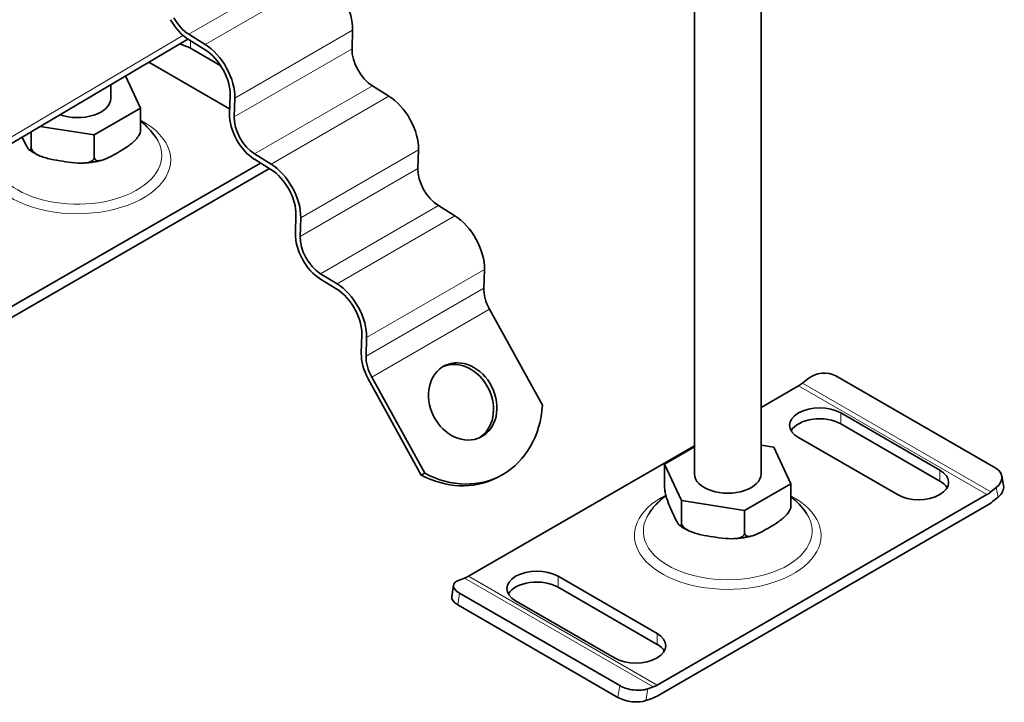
# Model space of a CAD drawing. Header units: millimetres. Extents: x -300186 to 535164, y -28581 to 763383.
# Tile 132 of 256: x 2979 to 3053, y 136277 to 136328. Entities that reach past the tile are written whole.
import ezdxf

# ---------------------------------------------------------------- set-up
doc = ezdxf.new("R2010")
doc.units = ezdxf.units.MM
doc.header["$LTSCALE"] = 10
doc.layers.add('Visible (ISO)', color=7, linetype='Continuous', lineweight=35)
doc.layers.add('Visible Narrow (ISO)', color=7, linetype='Continuous', lineweight=9)

msp = doc.modelspace()

# ---------------------------------------------------------------- linework, layer by layer
at = {"layer": 'Visible (ISO)'}
for p, q in [((3029.989, 136294.085), (3029.989, 136337.414)), ((3034.989, 136294.085), (3034.989, 136337.654)), ((2993.292, 136326.296), (2992.055, 136327.06)), ((3004.304, 136325.972), (3004.347, 136327.375)), ((2919.483, 136283.78), (2991.984, 136326.696)), ((2992.043, 136326.659), (2993.279, 136325.895)), ((2994.454, 136324.699), (2992.184, 136326.01)), ((2995.123, 136321.456), (2989.052, 136324.961)), ((2988.439, 136321.521), (2987.319, 136323.934)), ((2986.199, 136322.254), (2986.199, 136323.271)), ((3007.075, 136322.422), (3005.838, 136323.185)), ((2995.155, 136322.49), (2995.112, 136321.087)), ((2995.465, 136320.868), (2995.508, 136322.272)), ((2984.969, 136319.518), (2988.439, 136321.521)), ((2988.439, 136319.847), (2988.439, 136321.521)), ((2980.916, 136320.145), (2984.969, 136319.518)), ((2980.228, 136318.577), (2980.228, 136319.737)), ((2984.969, 136317.844), (2984.969, 136319.518)), ((2998.236, 136317.319), (2996.999, 136318.082)), ((3009.248, 136316.994), (3009.291, 136318.397)), ((2978.395, 136306.414), (2997.433, 136317.406)), ((2996.987, 136317.682), (2998.224, 136316.918)), ((2998.117, 136316.984), (2978.395, 136305.598)), ((3000.099, 136313.512), (3000.056, 136312.109)), ((3012.019, 136313.444), (3010.783, 136314.208)), ((3000.409, 136311.891), (3000.453, 136313.294)), ((3003.181, 136308.341), (3001.944, 136309.105)), ((3014.193, 136308.017), (3014.236, 136309.42)), ((3001.932, 136308.704), (3003.168, 136307.94)), ((3018.595, 136299.236), (3014.619, 136306.454)), ((3005.044, 136304.535), (3005.001, 136303.132)), ((3005.354, 136302.914), (3005.397, 136304.317)), ((3005.522, 136301.221), (3009.497, 136294.004)), ((3009.756, 136294.133), (3005.78, 136301.351)), ((3038.49, 136301.225), (3038.087, 136300.902)), ((3052.613, 136294.507), (3040.592, 136301.447)), ((3037.792, 136300.699), (3034.989, 136299.08)), ((3040.974, 136298.658), (3048.399, 136294.371)), ((3048.399, 136293.555), (3040.974, 136297.841)), ((3045.217, 136292.534), (3037.792, 136296.821)), ((3029.989, 136296.194), (3013.044, 136286.41)), ((3029.989, 136296.112), (3027.749, 136294.819)), ((3035.959, 136296.089), (3034.989, 136296.239)), ((3037.229, 136293.352), (3035.959, 136296.089)), ((3027.749, 136293.145), (3027.749, 136294.819)), ((3027.749, 136294.819), (3029.019, 136292.082)), ((3009.497, 136294.004), (3009.756, 136294.133)), ((3015.083, 136293.77), (3015.342, 136293.9)), ((3053.181, 136293.224), (3053.046, 136293.947)), ((3033.759, 136291.348), (3037.229, 136293.352)), ((3037.229, 136291.678), (3037.229, 136293.352)), ((3052.229, 136292.737), (3052.632, 136293.06)), ((3027.186, 136278.245), (3051.934, 136292.534)), ((3029.019, 136292.082), (3033.759, 136291.348)), ((3029.019, 136290.408), (3029.019, 136292.082)), ((3052.767, 136292.336), (3052.364, 136292.013)), ((3051.934, 136291.717), (3027.186, 136277.429)), ((3033.759, 136289.675), (3033.759, 136291.348)), ((3012.749, 136286.273), (3012.346, 136286.131)), ((3019.761, 136286.41), (3027.186, 136282.124)), ((3011.789, 136284.866), (3011.924, 136285.746)), ((3027.186, 136281.307), (3019.761, 136285.594)), ((3012.365, 136285.151), (3024.386, 136278.211)), ((3024.251, 136277.331), (3012.23, 136284.271)), ((3024.004, 136280.286), (3016.579, 136284.573)), ((3026.488, 136277.966), (3026.891, 136278.108)), ((3026.756, 136277.228), (3026.353, 136277.086))]:
    msp.add_line(p, q, dxfattribs=at)
for centre, major_axis, ratio, start_param, end_param in [((3002.05, 136328.793), (-1.625, 2.815), 0.57735, 3.892084, 5.462881), ((2992.111, 136328.864), (-1.125, 1.949), 0.57735, 1.53589, 2.321288), ((2992.111, 136328.864), (1.375, -2.382), 0.57735, 4.677482, 5.462881), ((2990.593, 136325.092), (-2.25, 0), 0.57735, 3.926991, 4.372593), ((2993.211, 136323.69), (-1.625, 2.815), 0.57735, 3.892084, 5.462881), ((2993.211, 136323.69), (1.375, -2.382), 0.57735, 0.750492, 2.321288), ((3005.894, 136324.989), (-1.125, 1.949), 0.57735, 0.750492, 2.321288), ((3006.995, 136319.816), (-1.625, 2.815), 0.57735, 3.892084, 5.462881), ((2983.699, 136322.254), (2.5, 0), 0.57735, 4.16528, 6.283185), ((2997.055, 136319.886), (1.375, -2.382), 0.57735, 3.892084, 5.462881), ((2997.055, 136319.886), (-1.125, 1.949), 0.57735, 0.750492, 2.321288), ((2998.156, 136314.713), (-1.625, 2.815), 0.57735, 3.892084, 5.462881), ((2998.156, 136314.713), (1.375, -2.382), 0.57735, 0.750492, 2.321288), ((3010.838, 136316.012), (-1.125, 1.949), 0.57735, 0.750492, 2.321288), ((3011.939, 136310.839), (-1.625, 2.815), 0.57735, 3.892084, 5.462881), ((3001.999, 136310.909), (1.375, -2.382), 0.57735, 3.892084, 5.462881), ((3001.999, 136310.909), (-1.125, 1.949), 0.57735, 0.750492, 2.321288), ((3003.1, 136305.736), (-1.625, 2.815), 0.57735, 3.892084, 5.462881), ((3003.1, 136305.736), (1.375, -2.382), 0.57735, 0.750492, 2.321288), ((3015.783, 136307.035), (-1.125, 1.949), 0.57735, 0.750492, 1.53589), ((3006.944, 136301.932), (1.375, -2.382), 0.57735, 3.892084, 4.677482), ((3006.944, 136301.932), (-1.125, 1.949), 0.57735, 0.750492, 1.53589), ((3012.352, 136299.395), (1.34, -2.684), 0.815999, 0.059068, 3.082525), ((3039.551, 136300.613), (-1.475, -0.275), 0.676906, 3.81071, 5.381506), ((3037.792, 136302.483), (-1.093, -1.892), 0.57735, 0.785398, 0.977384), ((3011.767, 136301.057), (3.574, -7.157), 0.815999, 5.435835, 7.229166), ((3039.383, 136297.739), (-2.25, 0), 0.57735, 3.926991, 7.068583), ((3039.383, 136296.923), (-2.25, 0), 0.57735, 3.926991, 5.963498), ((3046.808, 136293.452), (2.25, 0), 0.57735, 3.926991, 7.068583), ((3051.571, 136293.672), (1.475, 0.275), 0.676906, 5.381506, 6.952302), ((3011.509, 136300.927), (3.574, -7.157), 0.815999, 5.435835, 6.283185), ((3032.489, 136294.085), (-2.5, 0), 0.57735, 0, 3.141593), ((3046.808, 136292.636), (2.25, 0), 0.57735, 0.319687, 0.785398), ((3051.706, 136292.949), (1.475, 0.275), 0.676906, 5.381506, 6.283185), ((3051.934, 136294.318), (1.092, 1.892), 0.57735, 3.926991, 4.118977), ((3051.934, 136294.318), (-1.593, -2.758), 0.57735, 0.785398, 0.977384), ((3013.044, 136288.194), (-1.092, -1.892), 0.57735, 0.593412, 0.785398), ((3018.17, 136285.492), (-2.25, 0), 0.57735, 3.926991, 7.068583), ((3013.406, 136285.518), (-1.483, 0.227), 0.456579, 5.576996, 7.147792), ((3018.17, 136284.675), (-2.25, 0), 0.57735, 3.926991, 5.963498), ((3013.272, 136284.639), (-1.483, 0.227), 0.456579, 0, 0.864607), ((3025.595, 136281.205), (2.25, 0), 0.57735, 3.926991, 7.068583), ((3025.595, 136280.389), (2.25, 0), 0.57735, 0.319687, 0.785398), ((3025.427, 136278.578), (1.483, -0.227), 0.456579, 4.006199, 5.576996), ((3027.186, 136280.029), (1.093, 1.892), 0.57735, 3.735005, 3.926991), ((3025.292, 136277.699), (-1.483, 0.227), 0.456579, 0.864607, 2.435403), ((3027.186, 136280.029), (-1.593, -2.758), 0.57735, 0.593412, 0.785398)]:
    msp.add_ellipse(centre, major_axis=major_axis, ratio=ratio, start_param=start_param, end_param=end_param, dxfattribs=at)
msp.add_ellipse((3012.611, 136299.524), major_axis=(-1.34, 2.684), ratio=0.815999, dxfattribs=at)
for points, knots in [([(2989.6, 136319.299), (2989.264, 136319.799), (2988.878, 136320.198), (2988.47, 136320.535), (2988.454, 136320.547), (2988.439, 136320.56)], [1.1563273, 1.1563273, 1.1563273, 1.1563273, 1.3965311, 1.3965311, 1.4059366, 1.4059366, 1.4059366, 1.4059366]), ([(2984.969, 136317.844), (2984.969, 136317.79), (2984.982, 136317.736), (2985.03, 136317.652), (2985.077, 136317.616), (2985.2, 136317.568), (2985.307, 136317.567), (2985.595, 136317.612), (2985.818, 136317.703), (2986.268, 136317.922), (2986.496, 136318.05), (2986.704, 136318.17), (2986.911, 136318.289), (2987.139, 136318.425), (2987.59, 136318.727), (2987.812, 136318.892), (2988.101, 136319.18), (2988.207, 136319.304), (2988.33, 136319.494), (2988.378, 136319.586), (2988.425, 136319.724), (2988.439, 136319.794), (2988.439, 136319.847)], [-0.527685, -0.527685, -0.527685, -0.527685, -0.488486, -0.488486, -0.436757, -0.436757, -0.352298, -0.352298, -0.176149, -0.176149, 0, 0, 0, 0.176149, 0.176149, 0.352298, 0.352298, 0.436757, 0.436757, 0.488486, 0.488486, 0.527685, 0.527685, 0.527685, 0.527685]), ([(2988.353, 136319.542), (2988.357, 136319.551), (2988.362, 136319.56), (2988.37, 136319.577), (2988.374, 136319.586), (2988.383, 136319.603), (2988.387, 136319.612), (2988.395, 136319.63), (2988.399, 136319.639), (2988.407, 136319.656), (2988.411, 136319.665), (2988.415, 136319.674)], [0.50189653, 0.50189653, 0.50189653, 0.50189653, 0.50956579, 0.50956579, 0.51723506, 0.51723506, 0.52490433, 0.52490433, 0.53257359, 0.53257359, 0.54024286, 0.54024286, 0.54024286, 0.54024286]), ([(2988.439, 136319.847), (2988.439, 136319.794), (2988.434, 136319.743), (2988.423, 136319.697), (2988.419, 136319.685), (2988.415, 136319.675)], [-0.52768481, -0.52768481, -0.52768481, -0.52768481, -0.48848627, -0.48848627, -0.47151487, -0.47151487, -0.47151487, -0.47151487]), ([(2979.56, 136319.342), (2979.571, 136319.317), (2979.582, 136319.293), (2979.593, 136319.27), (2979.669, 136319.106), (2979.753, 136318.93), (2979.918, 136318.616), (2979.999, 136318.478), (2980.105, 136318.372), (2980.144, 136318.35), (2980.189, 136318.372), (2980.206, 136318.399), (2980.223, 136318.472), (2980.228, 136318.524), (2980.228, 136318.577)], [-0.0254383, -0.0254383, -0.0254383, -0.0254383, 0, 0, 0, 0.1761492, 0.1761492, 0.3522985, 0.3522985, 0.4367574, 0.4367574, 0.4884863, 0.4884863, 0.5276848, 0.5276848, 0.5276848, 0.5276848]), ([(2980.105, 136318.377), (2980.15, 136318.346), (2980.195, 136318.316), (2980.288, 136318.257), (2980.335, 136318.228), (2980.431, 136318.172), (2980.48, 136318.145), (2980.579, 136318.092), (2980.629, 136318.066), (2980.73, 136318.016), (2980.781, 136317.992), (2980.833, 136317.968)], [4.6239674, 4.6239674, 4.6239674, 4.6239674, 4.665145, 4.665145, 4.7063226, 4.7063226, 4.7475003, 4.7475003, 4.7886779, 4.7886779, 4.8298556, 4.8298556, 4.8298556, 4.8298556]), ([(2980.228, 136318.577), (2980.228, 136318.524), (2980.247, 136318.459), (2980.312, 136318.338), (2980.377, 136318.264), (2980.545, 136318.118), (2980.69, 136318.034), (2981.085, 136317.851), (2981.388, 136317.767), (2982.003, 136317.631), (2982.315, 136317.578), (2982.599, 136317.534), (2982.882, 136317.491), (2983.194, 136317.447), (2983.809, 136317.393), (2984.113, 136317.383), (2984.507, 136317.444), (2984.653, 136317.483), (2984.82, 136317.576), (2984.886, 136317.63), (2984.95, 136317.731), (2984.969, 136317.79), (2984.969, 136317.844)], [-0.527685, -0.527685, -0.527685, -0.527685, -0.488486, -0.488486, -0.436757, -0.436757, -0.352298, -0.352298, -0.176149, -0.176149, 0, 0, 0, 0.176149, 0.176149, 0.352298, 0.352298, 0.436757, 0.436757, 0.488486, 0.488486, 0.527685, 0.527685, 0.527685, 0.527685]), ([(2984.168, 136317.402), (2984.259, 136317.407), (2984.35, 136317.415), (2984.532, 136317.432), (2984.622, 136317.442), (2984.802, 136317.466), (2984.891, 136317.479), (2985.069, 136317.509), (2985.157, 136317.526), (2985.332, 136317.562), (2985.419, 136317.582), (2985.505, 136317.603)], [5.6011355, 5.6011355, 5.6011355, 5.6011355, 5.6616094, 5.6616094, 5.7220832, 5.7220832, 5.7825571, 5.7825571, 5.8430309, 5.8430309, 5.9035048, 5.9035048, 5.9035048, 5.9035048]), ([(3027.749, 136293.145), (3027.749, 136293.091), (3027.754, 136293.019), (3027.771, 136292.87), (3027.788, 136292.769), (3027.833, 136292.552), (3027.872, 136292.406), (3027.978, 136292.057), (3028.059, 136291.845), (3028.224, 136291.448), (3028.308, 136291.264), (3028.384, 136291.1), (3028.46, 136290.937), (3028.543, 136290.761), (3028.708, 136290.447), (3028.789, 136290.309), (3028.895, 136290.203), (3028.934, 136290.181), (3028.979, 136290.203), (3028.997, 136290.23), (3029.014, 136290.303), (3029.019, 136290.355), (3029.019, 136290.408)], [-0.527685, -0.527685, -0.527685, -0.527685, -0.488486, -0.488486, -0.436757, -0.436757, -0.352298, -0.352298, -0.176149, -0.176149, 0, 0, 0, 0.176149, 0.176149, 0.352298, 0.352298, 0.436757, 0.436757, 0.488486, 0.488486, 0.527685, 0.527685, 0.527685, 0.527685]), ([(3027.855, 136292.475), (3027.601, 136292.279), (3027.35, 136292.054), (3026.927, 136291.593), (3026.751, 136291.374), (3026.587, 136291.13)], [3.2847832, 3.2847832, 3.2847832, 3.2847832, 3.4392081, 3.4392081, 3.5560617, 3.5560617, 3.5560617, 3.5560617]), ([(3038.391, 136291.13), (3038.054, 136291.63), (3037.668, 136292.029), (3037.26, 136292.365), (3037.245, 136292.378), (3037.229, 136292.39)], [1.1563273, 1.1563273, 1.1563273, 1.1563273, 1.3965311, 1.3965311, 1.4059366, 1.4059366, 1.4059366, 1.4059366]), ([(3033.759, 136289.675), (3033.759, 136289.621), (3033.773, 136289.567), (3033.82, 136289.483), (3033.868, 136289.447), (3033.991, 136289.399), (3034.097, 136289.398), (3034.386, 136289.443), (3034.608, 136289.534), (3035.058, 136289.753), (3035.287, 136289.881), (3035.494, 136290), (3035.702, 136290.12), (3035.93, 136290.256), (3036.38, 136290.557), (3036.603, 136290.723), (3036.891, 136291.011), (3036.998, 136291.135), (3037.121, 136291.325), (3037.168, 136291.417), (3037.216, 136291.555), (3037.229, 136291.625), (3037.229, 136291.678)], [-0.527685, -0.527685, -0.527685, -0.527685, -0.488486, -0.488486, -0.436757, -0.436757, -0.352298, -0.352298, -0.176149, -0.176149, 0, 0, 0, 0.176149, 0.176149, 0.352298, 0.352298, 0.436757, 0.436757, 0.488486, 0.488486, 0.527685, 0.527685, 0.527685, 0.527685]), ([(3037.143, 136291.373), (3037.148, 136291.382), (3037.152, 136291.391), (3037.161, 136291.408), (3037.165, 136291.417), (3037.173, 136291.434), (3037.177, 136291.443), (3037.185, 136291.461), (3037.189, 136291.469), (3037.197, 136291.487), (3037.201, 136291.496), (3037.205, 136291.505)], [0.50189653, 0.50189653, 0.50189653, 0.50189653, 0.50956579, 0.50956579, 0.51723506, 0.51723506, 0.52490433, 0.52490433, 0.53257359, 0.53257359, 0.54024286, 0.54024286, 0.54024286, 0.54024286]), ([(3037.229, 136291.678), (3037.229, 136291.625), (3037.224, 136291.573), (3037.214, 136291.528), (3037.209, 136291.516), (3037.205, 136291.505)], [-0.52768481, -0.52768481, -0.52768481, -0.52768481, -0.48848627, -0.48848627, -0.47151487, -0.47151487, -0.47151487, -0.47151487]), ([(3028.895, 136290.208), (3028.94, 136290.177), (3028.986, 136290.147), (3029.079, 136290.088), (3029.126, 136290.059), (3029.222, 136290.003), (3029.27, 136289.976), (3029.369, 136289.923), (3029.419, 136289.897), (3029.52, 136289.847), (3029.572, 136289.822), (3029.624, 136289.799)], [4.6239674, 4.6239674, 4.6239674, 4.6239674, 4.665145, 4.665145, 4.7063226, 4.7063226, 4.7475003, 4.7475003, 4.7886779, 4.7886779, 4.8298556, 4.8298556, 4.8298556, 4.8298556]), ([(3029.019, 136290.408), (3029.019, 136290.355), (3029.037, 136290.29), (3029.102, 136290.169), (3029.167, 136290.095), (3029.335, 136289.949), (3029.481, 136289.865), (3029.875, 136289.682), (3030.179, 136289.598), (3030.794, 136289.462), (3031.105, 136289.409), (3031.389, 136289.365), (3031.673, 136289.321), (3031.984, 136289.277), (3032.599, 136289.223), (3032.903, 136289.214), (3033.297, 136289.274), (3033.443, 136289.314), (3033.611, 136289.407), (3033.676, 136289.461), (3033.74, 136289.562), (3033.759, 136289.621), (3033.759, 136289.675)], [-0.527685, -0.527685, -0.527685, -0.527685, -0.488486, -0.488486, -0.436757, -0.436757, -0.352298, -0.352298, -0.176149, -0.176149, 0, 0, 0, 0.176149, 0.176149, 0.352298, 0.352298, 0.436757, 0.436757, 0.488486, 0.488486, 0.527685, 0.527685, 0.527685, 0.527685]), ([(3032.958, 136289.233), (3033.05, 136289.238), (3033.141, 136289.245), (3033.322, 136289.263), (3033.413, 136289.273), (3033.592, 136289.297), (3033.682, 136289.31), (3033.859, 136289.34), (3033.947, 136289.357), (3034.122, 136289.393), (3034.209, 136289.413), (3034.295, 136289.434)], [5.6011355, 5.6011355, 5.6011355, 5.6011355, 5.6616094, 5.6616094, 5.7220832, 5.7220832, 5.7825571, 5.7825571, 5.8430309, 5.8430309, 5.9035048, 5.9035048, 5.9035048, 5.9035048])]:
    msp.add_open_spline(points, degree=3, knots=knots, dxfattribs=at)
at = {"layer": 'Visible Narrow (ISO)'}
for p, q in [((2992.055, 136327.06), (3000.894, 136332.163)), ((2993.292, 136326.296), (3002.131, 136331.399)), ((2991.614, 136326.98), (2919.053, 136284.028)), ((2995.508, 136322.272), (3004.347, 136327.375)), ((2992.184, 136326.01), (2992.184, 136326.572)), ((2995.465, 136320.868), (3004.304, 136325.972)), ((2996.999, 136318.082), (3005.838, 136323.185)), ((2998.236, 136317.319), (3007.075, 136322.422)), ((3000.453, 136313.294), (3009.291, 136318.397)), ((3000.409, 136311.891), (3009.248, 136316.994)), ((3001.944, 136309.105), (3010.783, 136314.208)), ((3003.181, 136308.341), (3012.019, 136313.444)), ((3005.397, 136304.317), (3014.236, 136309.42)), ((3005.354, 136302.914), (3014.193, 136308.017)), ((3005.78, 136301.351), (3014.619, 136306.454)), ((3037.792, 136300.699), (3051.934, 136292.534)), ((3038.087, 136300.902), (3052.229, 136292.737)), ((3040.974, 136297.841), (3040.974, 136298.658)), ((3048.399, 136293.555), (3048.399, 136294.371)), ((3052.767, 136292.336), (3052.632, 136293.06)), ((3026.891, 136278.108), (3012.749, 136286.273)), ((3027.186, 136278.245), (3013.044, 136286.41)), ((3019.761, 136285.594), (3019.761, 136286.41)), ((3012.23, 136284.271), (3012.365, 136285.151)), ((3027.186, 136281.307), (3027.186, 136282.124)), ((3024.251, 136277.331), (3024.386, 136278.211)), ((3026.353, 136277.086), (3026.488, 136277.966))]:
    msp.add_line(p, q, dxfattribs=at)
for centre, major_axis, start_param, end_param in [((2983.699, 136317.641), (-7, 0), 6.281508, 10.251651), ((2983.699, 136317.974), (-6.333, 0), 6.264175, 9.795707), ((3032.489, 136289.472), (-7, 0), 5.436942, 10.251651), ((3032.489, 136289.805), (-6.333, 0), 5.912256, 9.795707)]:
    msp.add_ellipse(centre, major_axis=major_axis, ratio=0.57735, start_param=start_param, end_param=end_param, dxfattribs=at)

doc.saveas('drawing.dxf')
